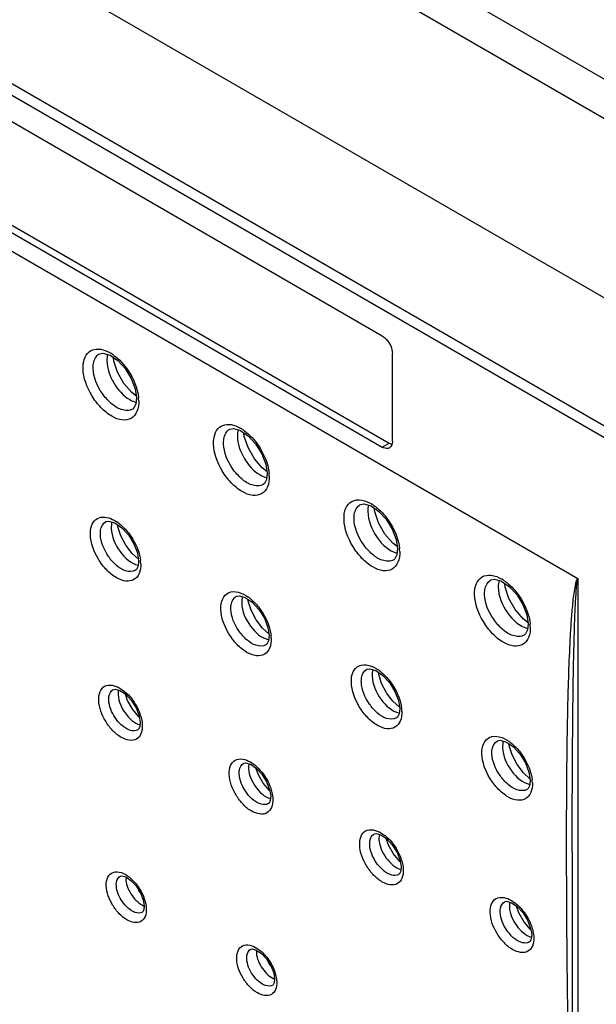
# Model space of a CAD drawing. Header units: inches. Extents: x 0 to 34, y 0 to 22.
# Tile 38 of 116: x 15.1 to 15.5, y 18.8 to 19.5. Entities that reach past the tile are written whole.
import ezdxf

# ---------------------------------------------------------------- set-up
doc = ezdxf.new("R2010")
doc.units = ezdxf.units.IN
doc.header["$LTSCALE"] = 1.87
doc.header["$MEASUREMENT"] = 0
doc.layers.get('0').update_dxf_attribs({"linetype": 'CONTINUOUS'})

msp = doc.modelspace()

# ---------------------------------------------------------------- linework, layer by layer
at = {"color": 7, "linetype": 'CONTINUOUS'}
for p, q in [((14.83801, 19.7846), (17.22332, 18.40735)), ((14.73495, 19.71869), (17.11471, 18.34465)), ((14.72439, 19.63544), (17.10359, 18.26173)), ((17.08522, 18.26394), (14.74276, 19.61645)), ((15.34854, 19.24817), (14.9667, 19.46864)), ((14.82999, 19.45722), (15.48525, 19.07888)), ((14.9667, 19.39108), (15.34854, 19.17061)), ((14.97142, 19.39389), (15.35325, 19.17343)), ((15.1547, 19.23811), (15.15792, 19.23661)), ((15.15818, 19.23484), (15.16366, 19.23103)), ((15.35561, 19.17469), (15.35561, 19.23593)), ((15.17656, 19.20623), (15.17334, 19.20872)), ((15.17577, 19.21134), (15.17674, 19.20508)), ((15.17402, 19.19723), (15.17401, 19.19722)), ((15.24599, 19.18542), (15.24913, 19.18395)), ((15.24941, 19.18218), (15.25488, 19.17836)), ((15.34854, 19.17061), (15.35325, 19.17343)), ((15.35325, 19.17343), (15.35527, 19.17261)), ((15.26701, 19.15868), (15.26798, 19.15242)), ((15.2678, 19.15355), (15.26456, 19.15606)), ((15.26526, 19.14458), (15.26525, 19.14457)), ((15.34065, 19.12952), (15.34613, 19.12571)), ((15.15527, 19.11857), (15.15717, 19.11895)), ((15.15717, 19.11895), (15.16151, 19.11769)), ((15.16151, 19.11769), (15.16639, 19.1143)), ((15.35908, 19.10084), (15.35579, 19.10339)), ((15.35827, 19.10602), (15.35924, 19.09978)), ((15.17799, 19.09221), (15.17353, 19.0963)), ((15.17729, 19.09668), (15.17815, 19.0912)), ((15.35653, 19.09195), (15.35652, 19.09194)), ((15.17596, 19.08456), (15.17595, 19.08455)), ((15.43192, 19.07688), (15.4374, 19.07307)), ((15.48525, 19.07888), (15.48525, 18.47243)), ((15.2465, 19.06644), (15.2484, 19.06682)), ((15.2484, 19.06682), (15.25274, 19.06556)), ((15.25274, 19.06556), (15.25762, 19.06218)), ((15.45039, 19.04812), (15.44701, 19.05073)), ((15.44956, 19.05339), (15.45054, 19.04716)), ((15.26924, 19.04005), (15.26474, 19.04417)), ((15.26853, 19.04456), (15.2694, 19.03908)), ((15.44785, 19.03934), (15.44784, 19.03933)), ((15.26721, 19.03244), (15.26719, 19.03243)), ((15.33774, 19.0154), (15.33965, 19.01578)), ((15.33965, 19.01578), (15.344, 19.01452)), ((15.344, 19.01452), (15.34888, 19.01114)), ((15.16505, 19.00225), (15.16836, 18.99991)), ((15.36053, 18.98893), (15.35596, 18.99312)), ((15.3598, 18.99353), (15.36067, 18.98805)), ((15.17834, 18.98221), (15.17398, 18.98741)), ((15.17864, 18.98198), (15.17834, 18.98221)), ((15.17849, 18.98291), (15.17923, 18.97829)), ((15.35848, 18.98142), (15.35847, 18.98141)), ((15.42902, 18.96545), (15.43094, 18.96583)), ((15.43094, 18.96583), (15.43529, 18.96457)), ((15.43529, 18.96457), (15.44018, 18.96119)), ((15.2563, 18.95064), (15.2592, 18.94864)), ((15.4511, 18.94359), (15.45197, 18.93812)), ((15.26955, 18.93062), (15.26518, 18.93582)), ((15.26988, 18.93036), (15.26955, 18.93062)), ((15.26973, 18.93131), (15.27047, 18.92671)), ((15.34754, 18.90121), (15.35034, 18.89929)), ((15.36075, 18.88118), (15.35638, 18.88637)), ((15.47742, 18.88014), (15.47741, 18.88809)), ((15.48134, 18.88809), (15.48134, 18.88817)), ((15.48134, 18.88801), (15.48134, 18.47787)), ((15.36115, 18.88086), (15.36075, 18.88118)), ((15.36099, 18.88188), (15.36173, 18.87728)), ((15.16932, 18.8702), (15.16929, 18.86807)), ((15.17166, 18.87016), (15.17483, 18.86722)), ((15.17632, 18.86409), (15.17938, 18.85925)), ((15.17914, 18.85948), (15.17808, 18.8613)), ((15.43878, 18.85395), (15.4415, 18.8521)), ((15.45194, 18.83389), (15.44757, 18.83908)), ((15.45245, 18.83349), (15.45194, 18.83389)), ((15.45227, 18.83462), (15.45301, 18.83002)), ((15.26104, 18.82043), (15.26306, 18.81897)), ((15.45145, 18.82491), (15.45145, 18.8249)), ((15.26051, 18.81916), (15.26047, 18.817)), ((15.26752, 18.81308), (15.27059, 18.80824)), ((15.27032, 18.80843), (15.26874, 18.81115)), ((15.27069, 18.808), (15.27032, 18.80843))]:
    msp.add_line(p, q, dxfattribs=at)
at = {"color": 3, "linetype": 'CONTINUOUS'}
msp.add_line((15.09761, 19.66218), (17.01151, 18.55712), dxfattribs=at)
at = {"color": 7, "linetype": 'CONTINUOUS'}
for points in [[(15.15075, 19.2358), (15.15318, 19.23629), (15.15818, 19.23484)], [(15.17334, 19.20872), (15.16789, 19.21514), (15.16344, 19.22295), (15.16079, 19.23071), (15.16047, 19.23325)], [(15.16366, 19.23103), (15.16873, 19.22549), (15.17301, 19.21857), (15.17577, 19.21134)], [(15.17674, 19.20508), (15.17628, 19.20072), (15.17486, 19.19793), (15.17401, 19.19723)], [(15.24197, 19.18314), (15.2444, 19.18362), (15.24941, 19.18218)], [(15.26456, 19.15606), (15.2591, 19.16247), (15.25465, 19.17028), (15.252, 19.17804), (15.25168, 19.18059)], [(15.25488, 19.17836), (15.25996, 19.17283), (15.26424, 19.16591), (15.26701, 19.15868)], [(15.26798, 19.15242), (15.26752, 19.14806), (15.2661, 19.14527), (15.26525, 19.14457)], [(15.33322, 19.13049), (15.33566, 19.13097), (15.34065, 19.12952)], [(15.35579, 19.10339), (15.35033, 19.10981), (15.34587, 19.11762), (15.34322, 19.12538), (15.3429, 19.12796)], [(15.34613, 19.12571), (15.35122, 19.12016), (15.35551, 19.11323), (15.35827, 19.10602)], [(15.17353, 19.0963), (15.16909, 19.10213), (15.16563, 19.10873), (15.16363, 19.115), (15.16346, 19.11633)], [(15.16639, 19.1143), (15.17095, 19.10933), (15.17481, 19.10313), (15.17729, 19.09668)], [(15.35924, 19.09978), (15.35878, 19.09542), (15.35737, 19.09264), (15.35652, 19.09194)], [(15.17815, 19.09119), (15.17777, 19.08742), (15.17661, 19.08509), (15.17595, 19.08455)], [(15.42449, 19.07785), (15.42692, 19.07833), (15.43192, 19.07688)], [(15.44701, 19.05073), (15.44155, 19.05714), (15.4371, 19.06495), (15.43444, 19.07271), (15.43411, 19.07536)], [(15.4374, 19.07307), (15.44249, 19.06753), (15.44679, 19.0606), (15.44956, 19.05339)], [(15.26474, 19.04417), (15.2603, 19.05), (15.25685, 19.0566), (15.25484, 19.06287), (15.25467, 19.06422)], [(15.25762, 19.06218), (15.26218, 19.05723), (15.26604, 19.05102), (15.26853, 19.04456)], [(15.45054, 19.04715), (15.4501, 19.04287), (15.44869, 19.04005), (15.44784, 19.03933)], [(15.2694, 19.03908), (15.26902, 19.0353), (15.26785, 19.03298), (15.26719, 19.03243)], [(15.35596, 18.99312), (15.35152, 18.99895), (15.34806, 19.00554), (15.34605, 19.01181), (15.34588, 19.01322)], [(15.34888, 19.01114), (15.35345, 19.00619), (15.35731, 18.99998), (15.3598, 18.99353)], [(15.16045, 19.00136), (15.1617, 19.0016), (15.16505, 19.00066)], [(15.16505, 19.00066), (15.16909, 18.99791), (15.173, 18.99373), (15.17634, 18.98843), (15.17849, 18.98291)], [(15.17398, 18.98741), (15.17043, 18.99367), (15.16895, 18.99801)], [(15.36067, 18.98805), (15.36029, 18.98428), (15.35913, 18.98195), (15.35847, 18.98141)], [(15.17923, 18.97828), (15.17894, 18.97529), (15.17809, 18.97352), (15.17767, 18.97316)], [(15.44719, 18.94314), (15.44274, 18.94897), (15.43928, 18.95556), (15.43727, 18.96183), (15.43708, 18.96333)], [(15.44018, 18.96119), (15.44474, 18.95624), (15.44861, 18.95003), (15.4511, 18.94359)], [(15.25167, 18.94977), (15.25292, 18.95001), (15.25628, 18.94906)], [(15.25628, 18.94906), (15.26034, 18.94631), (15.26425, 18.94212), (15.26759, 18.93682), (15.26973, 18.93131)], [(15.26518, 18.93582), (15.26163, 18.94208), (15.26014, 18.94645)], [(15.45185, 18.9389), (15.45176, 18.93895), (15.44719, 18.94314)], [(15.45197, 18.93811), (15.45161, 18.9344), (15.45045, 18.93204), (15.44979, 18.93149)], [(15.27047, 18.9267), (15.27018, 18.92371), (15.26933, 18.92193), (15.26891, 18.92158)], [(15.3429, 18.90033), (15.34416, 18.90057), (15.34753, 18.89962)], [(15.34753, 18.89962), (15.3516, 18.89686), (15.35551, 18.89267), (15.35885, 18.88738), (15.36099, 18.88188)], [(15.35638, 18.88637), (15.35283, 18.89263), (15.35131, 18.89706)], [(15.36173, 18.87728), (15.36144, 18.87429), (15.36059, 18.87251), (15.36017, 18.87216)], [(15.16536, 18.87093), (15.16628, 18.8711), (15.16911, 18.87032)], [(15.16911, 18.87032), (15.17274, 18.8679), (15.17632, 18.86409)], [(15.17938, 18.85925), (15.18133, 18.85424), (15.182, 18.85011)], [(15.182, 18.8501), (15.18175, 18.84748), (15.18106, 18.84602), (15.18077, 18.84577)], [(15.43415, 18.85305), (15.43542, 18.8533), (15.4388, 18.85234)], [(15.4388, 18.85234), (15.44288, 18.84958), (15.44679, 18.84539), (15.45013, 18.8401), (15.45227, 18.83462)], [(15.44757, 18.83908), (15.44402, 18.84533), (15.44247, 18.84986)], [(15.45301, 18.83002), (15.45273, 18.82704), (15.45187, 18.82525), (15.45145, 18.8249)], [(15.25657, 18.81988), (15.25749, 18.82005), (15.26032, 18.81927)], [(15.26032, 18.81927), (15.26394, 18.81686), (15.26752, 18.81308)], [(15.27059, 18.80824), (15.27256, 18.80322), (15.27323, 18.79906)], [(15.27323, 18.79906), (15.27299, 18.79643), (15.27229, 18.79497), (15.27201, 18.79473)]]:
    msp.add_lwpolyline(points, dxfattribs=at)
for centre, radius, start, end in [((15.14389, 19.21171), 0.02858, 55.07921, 60.59811), ((15.14221, 19.20924), 0.03156, 53.77533, 55.15005), ((15.15073, 19.20232), 0.02748, 1.51916, 5.74204), ((15.23512, 19.15905), 0.02857, 55.10882, 60.65011), ((15.2334, 19.15652), 0.03163, 53.6705, 55.17967), ((15.242, 19.14965), 0.02745, 1.53488, 5.71351), ((15.32649, 19.10662), 0.02832, 57.28969, 58.70203), ((15.32555, 19.10516), 0.03005, 55.21143, 57.28317), ((15.14606, 19.09342), 0.03013, 51.01217, 55.14236), ((15.33335, 19.097), 0.02737, 1.57089, 5.63687), ((15.15462, 19.0884), 0.025, 1.75445, 6.72275), ((15.4182, 19.05469), 0.02747, 58.43362, 59.5846), ((15.41768, 19.05385), 0.02846, 57.35035, 58.43337), ((15.41685, 19.05255), 0.03, 55.35759, 57.34244), ((15.23747, 19.04151), 0.02986, 51.55503, 55.2476), ((15.42477, 19.04435), 0.02725, 1.63035, 5.51476), ((15.24593, 19.03628), 0.02495, 1.76282, 6.67694), ((15.32879, 18.99053), 0.02977, 51.68264, 55.40574), ((15.33729, 18.98524), 0.02486, 1.78126, 6.56888), ((15.42019, 18.94069), 0.02961, 51.92348, 55.64521), ((15.24184, 18.92694), 0.02779, 50.35976, 51.35356), ((15.42872, 18.9353), 0.02474, 1.81127, 6.39901), ((15.3332, 18.87761), 0.02763, 50.55707, 51.67225), ((15.1515, 18.84554), 0.03185, 41.66076, 42.90014), ((15.15057, 18.84473), 0.03308, 38.67639, 41.6516), ((15.4246, 18.83047), 0.02744, 50.84002, 52.00266), ((15.24185, 18.79367), 0.03305, 38.40644, 41.47902)]:
    msp.add_arc(centre, radius, start, end, dxfattribs=at)
for points, knots in [([(15.34854, 19.24817), (15.34954, 19.24759), (15.35324, 19.24447), (15.35561, 19.23958), (15.35561, 19.23593)], [0, 0, 0, 0, 0.240703, 1, 1, 1, 1]), ([(15.13928, 19.22552), (15.13918, 19.22962), (15.14071, 19.23669), (15.14875, 19.2397), (15.15272, 19.23885), (15.1547, 19.23811)], [0, 0, 0, 0, 0.512174, 0.736743, 1, 1, 1, 1]), ([(15.14629, 19.2256), (15.14625, 19.22674), (15.14637, 19.23047), (15.14836, 19.23449), (15.15069, 19.23577)], [0, 0, 0, 0, 0.29901, 1, 1, 1, 1]), ([(15.15597, 19.231), (15.15602, 19.22561), (15.15982, 19.21499), (15.16724, 19.20652), (15.17192, 19.20381)], [0, 0, 0, 0, 0.499264, 1, 1, 1, 1]), ([(15.16614, 19.22998), (15.16778, 19.22823), (15.17352, 19.22094), (15.17739, 19.21193), (15.17808, 19.20507)], [0, 0, 0, 0, 0.257871, 1, 1, 1, 1]), ([(15.1782, 19.20305), (15.17827, 19.20047), (15.17779, 19.19569), (15.17331, 19.18994), (15.16604, 19.18897), (15.15856, 19.19212), (15.15127, 19.19817), (15.14324, 19.20886), (15.13946, 19.2189), (15.13928, 19.22552)], [0, 0, 0, 0, 0.11327, 0.204543, 0.29693, 0.412322, 0.553147, 0.708809, 1, 1, 1, 1]), ([(15.17401, 19.19723), (15.17172, 19.19585), (15.16552, 19.19624), (15.15839, 19.20113), (15.15037, 19.21022), (15.14649, 19.21945), (15.14629, 19.2256)], [0, 0, 0, 0, 0.180803, 0.365739, 0.58271, 1, 1, 1, 1]), ([(15.23051, 19.17286), (15.2304, 19.17696), (15.23195, 19.18406), (15.24003, 19.18705), (15.24401, 19.18617), (15.24599, 19.18542)], [0, 0, 0, 0, 0.511676, 0.736294, 1, 1, 1, 1]), ([(15.23752, 19.17294), (15.23748, 19.17407), (15.2376, 19.17781), (15.23958, 19.18183), (15.24191, 19.18311)], [0, 0, 0, 0, 0.298995, 1, 1, 1, 1]), ([(15.24719, 19.17834), (15.24723, 19.17294), (15.25104, 19.16231), (15.25847, 19.15383), (15.26316, 19.15113)], [0, 0, 0, 0, 0.49935, 1, 1, 1, 1]), ([(15.26944, 19.15039), (15.26951, 19.14782), (15.26903, 19.14304), (15.26455, 19.13728), (15.25727, 19.13631), (15.2498, 19.13946), (15.24251, 19.14551), (15.23447, 19.1562), (15.23069, 19.16624), (15.23051, 19.17286)], [0, 0, 0, 0, 0.113245, 0.204506, 0.296909, 0.412324, 0.553165, 0.708828, 1, 1, 1, 1]), ([(15.26525, 19.14457), (15.26296, 19.14319), (15.25676, 19.14358), (15.24963, 19.14847), (15.24159, 19.15756), (15.23772, 19.16679), (15.23752, 19.17294)], [0, 0, 0, 0, 0.180835, 0.365788, 0.582762, 1, 1, 1, 1]), ([(15.25742, 19.17726), (15.25905, 19.17551), (15.26478, 19.16823), (15.26864, 19.15923), (15.26931, 19.15239)], [0, 0, 0, 0, 0.258011, 1, 1, 1, 1]), ([(15.35561, 19.17469), (15.35561, 19.17419), (15.3555, 19.17252), (15.35462, 19.17077), (15.3536, 19.17015)], [0, 0, 0, 0, 0.294286, 1, 1, 1, 1]), ([(15.3536, 19.17015), (15.35327, 19.16995), (15.3516, 19.16931), (15.34972, 19.16993), (15.34854, 19.17061)], [0, 0, 0, 0, 0.22103, 1, 1, 1, 1]), ([(15.32176, 19.12021), (15.32169, 19.12282), (15.32216, 19.12768), (15.32865, 19.13567), (15.33718, 19.13326), (15.3412, 19.13082)], [0, 0, 0, 0, 0.27764, 0.501394, 1, 1, 1, 1]), ([(15.32877, 19.12029), (15.32873, 19.12143), (15.32884, 19.12516), (15.33083, 19.12918), (15.33316, 19.13045)], [0, 0, 0, 0, 0.299154, 1, 1, 1, 1]), ([(15.34269, 19.12984), (15.34342, 19.12934), (15.34639, 19.12708), (15.34901, 19.12437), (15.35079, 19.12215)], [0, 0, 0, 0, 0.236971, 1, 1, 1, 1]), ([(15.33841, 19.12567), (15.33846, 19.11922), (15.34338, 19.10727), (15.35318, 19.09794), (15.35893, 19.09662)], [0, 0, 0, 0, 0.522166, 1, 1, 1, 1]), ([(15.1444, 19.1095), (15.14428, 19.11325), (15.14574, 19.11983), (15.1533, 19.12232), (15.15696, 19.12138), (15.1588, 19.12063)], [0, 0, 0, 0, 0.507823, 0.732486, 1, 1, 1, 1]), ([(15.1514, 19.1096), (15.15137, 19.1106), (15.15145, 19.11388), (15.15318, 19.11742), (15.15522, 19.11854)], [0, 0, 0, 0, 0.299765, 1, 1, 1, 1]), ([(15.36071, 19.09775), (15.36077, 19.09517), (15.3603, 19.0904), (15.35582, 19.08464), (15.34855, 19.08368), (15.34107, 19.08682), (15.33378, 19.09286), (15.32573, 19.10355), (15.32194, 19.11359), (15.32176, 19.12021)], [0, 0, 0, 0, 0.113198, 0.204419, 0.296823, 0.412274, 0.553153, 0.708839, 1, 1, 1, 1]), ([(15.35652, 19.09194), (15.35423, 19.09056), (15.34803, 19.09095), (15.3409, 19.09583), (15.33286, 19.10491), (15.32897, 19.11414), (15.32877, 19.12029)], [0, 0, 0, 0, 0.180836, 0.365832, 0.582827, 1, 1, 1, 1]), ([(15.35079, 19.12215), (15.35214, 19.12048), (15.35684, 19.11373), (15.35999, 19.10573), (15.36058, 19.09968)], [0, 0, 0, 0, 0.261438, 1, 1, 1, 1]), ([(15.17962, 19.08916), (15.17968, 19.08684), (15.17927, 19.08253), (15.17524, 19.07733), (15.16868, 19.07646), (15.16193, 19.0793), (15.15533, 19.08476), (15.14804, 19.09442), (15.14458, 19.10351), (15.1444, 19.1095)], [0, 0, 0, 0, 0.112957, 0.203918, 0.29607, 0.411321, 0.552185, 0.708147, 1, 1, 1, 1]), ([(15.17595, 19.08455), (15.17394, 19.08334), (15.16848, 19.08369), (15.16218, 19.088), (15.15507, 19.09602), (15.15161, 19.10416), (15.1514, 19.1096)], [0, 0, 0, 0, 0.180193, 0.364978, 0.582171, 1, 1, 1, 1]), ([(15.15899, 19.11383), (15.15915, 19.10804), (15.16379, 19.09747), (15.1727, 19.08919), (15.17786, 19.0882)], [0, 0, 0, 0, 0.524247, 1, 1, 1, 1]), ([(15.17088, 19.11085), (15.17204, 19.10939), (15.17609, 19.1035), (15.17884, 19.09658), (15.17946, 19.09132)], [0, 0, 0, 0, 0.261151, 1, 1, 1, 1]), ([(15.41305, 19.06757), (15.41298, 19.07016), (15.41345, 19.07497), (15.41799, 19.08074), (15.42533, 19.08167), (15.42983, 19.07972), (15.43211, 19.07838)], [0, 0, 0, 0, 0.274054, 0.49506, 0.719486, 1, 1, 1, 1]), ([(15.42005, 19.06766), (15.42001, 19.0688), (15.42012, 19.07253), (15.42211, 19.07654), (15.42443, 19.07782)], [0, 0, 0, 0, 0.299258, 1, 1, 1, 1]), ([(15.4339, 19.07724), (15.43464, 19.07673), (15.43767, 19.07444), (15.44033, 19.07168), (15.44214, 19.06942)], [0, 0, 0, 0, 0.236773, 1, 1, 1, 1]), ([(15.47741, 18.88809), (15.47739, 18.90436), (15.47746, 18.92872), (15.4778, 18.96115), (15.4782, 18.98535), (15.47882, 19.00941), (15.47959, 19.02935), (15.48047, 19.04517), (15.48134, 19.05684), (15.48228, 19.06646), (15.48356, 19.07375), (15.4843, 19.07741), (15.48525, 19.07888)], [0, 0, 0, 0, 0.255059, 0.382081, 0.508647, 0.634598, 0.75963, 0.821607, 0.882988, 0.943285, 0.972576, 1, 1, 1, 1]), ([(15.48134, 18.88817), (15.48134, 18.90422), (15.4814, 18.93629), (15.48167, 18.97634), (15.48207, 19.00828), (15.48256, 19.0321), (15.48308, 19.05188), (15.48399, 19.06743), (15.48438, 19.07519), (15.48525, 19.07888)], [0, 0, 0, 0, 0.252415, 0.504134, 0.629595, 0.75462, 0.878847, 0.9403, 1, 1, 1, 1]), ([(15.23562, 19.05737), (15.23555, 19.05982), (15.23597, 19.06442), (15.24267, 19.07177), (15.25071, 19.06865), (15.25449, 19.06604)], [0, 0, 0, 0, 0.272345, 0.490609, 1, 1, 1, 1]), ([(15.42963, 19.07301), (15.42968, 19.06654), (15.43463, 19.05457), (15.44447, 19.04524), (15.45023, 19.04395)], [0, 0, 0, 0, 0.522568, 1, 1, 1, 1]), ([(15.44214, 19.06942), (15.44349, 19.06774), (15.44817, 19.061), (15.45131, 19.053), (15.45189, 19.04696)], [0, 0, 0, 0, 0.261754, 1, 1, 1, 1]), ([(15.24262, 19.05747), (15.24259, 19.05847), (15.24267, 19.06175), (15.2444, 19.0653), (15.24644, 19.06642)], [0, 0, 0, 0, 0.299701, 1, 1, 1, 1]), ([(15.2502, 19.0617), (15.25036, 19.0559), (15.25501, 19.04533), (15.26394, 19.03705), (15.2691, 19.03606)], [0, 0, 0, 0, 0.524336, 1, 1, 1, 1]), ([(15.452, 19.04512), (15.45208, 19.04255), (15.45161, 19.03778), (15.44713, 19.03203), (15.43986, 19.03106), (15.43238, 19.0342), (15.42509, 19.04024), (15.41704, 19.05092), (15.41324, 19.06096), (15.41305, 19.06757)], [0, 0, 0, 0, 0.113108, 0.204249, 0.296621, 0.412081, 0.552999, 0.708741, 1, 1, 1, 1]), ([(15.44784, 19.03933), (15.44556, 19.03795), (15.43936, 19.03833), (15.43222, 19.0432), (15.42416, 19.05228), (15.42026, 19.06151), (15.42005, 19.06766)], [0, 0, 0, 0, 0.180699, 0.365664, 0.582701, 1, 1, 1, 1]), ([(15.27086, 19.03704), (15.27093, 19.03473), (15.27052, 19.03042), (15.26648, 19.02522), (15.25992, 19.02434), (15.25317, 19.02717), (15.24656, 19.03263), (15.23926, 19.04229), (15.2358, 19.05137), (15.23562, 19.05737)], [0, 0, 0, 0, 0.112929, 0.203896, 0.296081, 0.411357, 0.552227, 0.70818, 1, 1, 1, 1]), ([(15.26719, 19.03243), (15.26518, 19.03122), (15.25972, 19.03157), (15.25342, 19.03587), (15.2463, 19.04389), (15.24283, 19.05203), (15.24262, 19.05747)], [0, 0, 0, 0, 0.180267, 0.365074, 0.58225, 1, 1, 1, 1]), ([(15.26188, 19.05903), (15.26307, 19.05755), (15.26725, 19.05159), (15.27008, 19.04453), (15.2707, 19.03918)], [0, 0, 0, 0, 0.260816, 1, 1, 1, 1]), ([(15.32687, 19.00632), (15.3268, 19.00878), (15.32722, 19.01337), (15.33389, 19.02071), (15.34192, 19.01763), (15.3457, 19.01503)], [0, 0, 0, 0, 0.272454, 0.490881, 1, 1, 1, 1]), ([(15.33387, 19.00643), (15.33384, 19.00743), (15.33392, 19.01071), (15.33565, 19.01426), (15.33769, 19.01538)], [0, 0, 0, 0, 0.299661, 1, 1, 1, 1]), ([(15.36214, 18.98602), (15.36221, 18.9837), (15.36179, 18.97939), (15.35776, 18.97419), (15.3512, 18.97332), (15.34444, 18.97614), (15.33783, 18.98159), (15.33052, 18.99125), (15.32706, 19.00033), (15.32687, 19.00632)], [0, 0, 0, 0, 0.112893, 0.20385, 0.296066, 0.411383, 0.552277, 0.708231, 1, 1, 1, 1]), ([(15.35847, 18.98141), (15.35645, 18.9802), (15.35099, 18.98055), (15.34468, 18.98484), (15.33756, 18.99285), (15.33408, 19.00099), (15.33387, 19.00643)], [0, 0, 0, 0, 0.180341, 0.365196, 0.58237, 1, 1, 1, 1]), ([(15.34142, 19.01064), (15.34157, 19.00483), (15.34624, 18.99425), (15.3552, 18.98597), (15.36037, 18.985)], [0, 0, 0, 0, 0.524595, 1, 1, 1, 1]), ([(15.35311, 19.00803), (15.35431, 19.00654), (15.35852, 19.00056), (15.36137, 18.99347), (15.36199, 18.98809)], [0, 0, 0, 0, 0.260923, 1, 1, 1, 1]), ([(15.15026, 18.99383), (15.1502, 18.99584), (15.15054, 18.99957), (15.1554, 19.00577), (15.16196, 19.00406), (15.16505, 19.00225)], [0, 0, 0, 0, 0.278989, 0.503405, 1, 1, 1, 1]), ([(15.15727, 18.99393), (15.15723, 18.99476), (15.15729, 18.99747), (15.15872, 19.00041), (15.1604, 19.00134)], [0, 0, 0, 0, 0.300115, 1, 1, 1, 1]), ([(15.18069, 18.97626), (15.18075, 18.97425), (15.18042, 18.97054), (15.17556, 18.96437), (15.16629, 18.96677), (15.1598, 18.97246), (15.15337, 18.98081), (15.15042, 18.98865), (15.15026, 18.99383)], [0, 0, 0, 0, 0.113687, 0.205206, 0.407047, 0.548966, 0.706098, 1, 1, 1, 1]), ([(15.1712, 18.97317), (15.16729, 18.97478), (15.16093, 18.98129), (15.15745, 18.98957), (15.15727, 18.99393)], [0, 0, 0, 0, 0.492301, 1, 1, 1, 1]), ([(15.1638, 18.99758), (15.16403, 18.99294), (15.16792, 18.98443), (15.17493, 18.97775), (15.1791, 18.97662)], [0, 0, 0, 0, 0.517634, 1, 1, 1, 1]), ([(15.17328, 18.99479), (15.1757, 18.99168), (15.1783, 18.98706), (15.17979, 18.98209), (15.18007, 18.98088)], [0, 0, 0, 0, 0.760686, 1, 1, 1, 1]), ([(15.17768, 18.97317), (15.17725, 18.97291), (15.17518, 18.97205), (15.17278, 18.97251), (15.1712, 18.97317)], [0, 0, 0, 0, 0.224558, 1, 1, 1, 1]), ([(15.41816, 18.95637), (15.41808, 18.95882), (15.4185, 18.9634), (15.42511, 18.97073), (15.43313, 18.96771), (15.4369, 18.96514)], [0, 0, 0, 0, 0.272666, 0.491331, 1, 1, 1, 1]), ([(15.42516, 18.95648), (15.42512, 18.95748), (15.4252, 18.96076), (15.42693, 18.9643), (15.42897, 18.96542)], [0, 0, 0, 0, 0.299653, 1, 1, 1, 1]), ([(15.43263, 18.96065), (15.43279, 18.95482), (15.43748, 18.94423), (15.44649, 18.93594), (15.45168, 18.93501)], [0, 0, 0, 0, 0.525101, 1, 1, 1, 1]), ([(15.44435, 18.95815), (15.44556, 18.95666), (15.44982, 18.95063), (15.4527, 18.94348), (15.4533, 18.93806)], [0, 0, 0, 0, 0.26106, 1, 1, 1, 1]), ([(15.24147, 18.94223), (15.24141, 18.94424), (15.24175, 18.94798), (15.24663, 18.95419), (15.2532, 18.95246), (15.2563, 18.95064)], [0, 0, 0, 0, 0.278775, 0.503104, 1, 1, 1, 1]), ([(15.45345, 18.93608), (15.45352, 18.93376), (15.45311, 18.92945), (15.44907, 18.92426), (15.44251, 18.92338), (15.43574, 18.9262), (15.42913, 18.93165), (15.42182, 18.9413), (15.41834, 18.95038), (15.41816, 18.95637)], [0, 0, 0, 0, 0.112841, 0.203775, 0.296017, 0.411378, 0.55231, 0.708268, 1, 1, 1, 1]), ([(15.44979, 18.93149), (15.44778, 18.93027), (15.44231, 18.93061), (15.43599, 18.9349), (15.42885, 18.9429), (15.42537, 18.95104), (15.42516, 18.95648)], [0, 0, 0, 0, 0.180338, 0.365207, 0.582389, 1, 1, 1, 1]), ([(15.24848, 18.94234), (15.24844, 18.94316), (15.24851, 18.94588), (15.24993, 18.94882), (15.25162, 18.94974)], [0, 0, 0, 0, 0.300013, 1, 1, 1, 1]), ([(15.255, 18.94597), (15.25524, 18.94133), (15.25913, 18.93282), (15.26616, 18.92614), (15.27034, 18.92502)], [0, 0, 0, 0, 0.5177, 1, 1, 1, 1]), ([(15.27194, 18.92467), (15.272, 18.92267), (15.27166, 18.91896), (15.26679, 18.91279), (15.25753, 18.91518), (15.25103, 18.92087), (15.24459, 18.92921), (15.24164, 18.93705), (15.24147, 18.94223)], [0, 0, 0, 0, 0.113657, 0.205193, 0.40713, 0.549054, 0.706165, 1, 1, 1, 1]), ([(15.26259, 18.92151), (15.25864, 18.92307), (15.25219, 18.92961), (15.24866, 18.93794), (15.24848, 18.94234)], [0, 0, 0, 0, 0.491261, 1, 1, 1, 1]), ([(15.26428, 18.9435), (15.2668, 18.94034), (15.2695, 18.93561), (15.27104, 18.93051), (15.27132, 18.92927)], [0, 0, 0, 0, 0.760588, 1, 1, 1, 1]), ([(15.26891, 18.92158), (15.2685, 18.92133), (15.26648, 18.92048), (15.26414, 18.9209), (15.26259, 18.92151)], [0, 0, 0, 0, 0.225377, 1, 1, 1, 1]), ([(15.33271, 18.89279), (15.33265, 18.8948), (15.33299, 18.89854), (15.33787, 18.90474), (15.34444, 18.90302), (15.34754, 18.90121)], [0, 0, 0, 0, 0.278676, 0.503016, 1, 1, 1, 1]), ([(15.33971, 18.8929), (15.33968, 18.89372), (15.33974, 18.89644), (15.34116, 18.89938), (15.34285, 18.90031)], [0, 0, 0, 0, 0.299929, 1, 1, 1, 1]), ([(15.3462, 18.89651), (15.34643, 18.89187), (15.35034, 18.88334), (15.35741, 18.87666), (15.3616, 18.87556)], [0, 0, 0, 0, 0.517902, 1, 1, 1, 1]), ([(15.3632, 18.87525), (15.36326, 18.87325), (15.36293, 18.86953), (15.35806, 18.86336), (15.34879, 18.86575), (15.34227, 18.87143), (15.33583, 18.87977), (15.33287, 18.88761), (15.33271, 18.89279)], [0, 0, 0, 0, 0.113619, 0.205162, 0.407207, 0.549152, 0.70625, 1, 1, 1, 1]), ([(15.35394, 18.87205), (15.34996, 18.87358), (15.34346, 18.88012), (15.33989, 18.88848), (15.33971, 18.8929)], [0, 0, 0, 0, 0.490692, 1, 1, 1, 1]), ([(15.35546, 18.89416), (15.35803, 18.89097), (15.36077, 18.88618), (15.36231, 18.88102), (15.3626, 18.87977)], [0, 0, 0, 0, 0.760731, 1, 1, 1, 1]), ([(15.48133, 18.61758), (15.48078, 18.63956), (15.4788, 18.72706), (15.47754, 18.81459), (15.47742, 18.88014)], [0, 0, 0, 0, 0.251101, 1, 1, 1, 1]), ([(15.15553, 18.8642), (15.15547, 18.86623), (15.15581, 18.87008), (15.16193, 18.87594), (15.16855, 18.87263), (15.17166, 18.87016)], [0, 0, 0, 0, 0.266521, 0.479275, 1, 1, 1, 1]), ([(15.16254, 18.86431), (15.16251, 18.86505), (15.16255, 18.86747), (15.16383, 18.8701), (15.16534, 18.87092)], [0, 0, 0, 0, 0.300979, 1, 1, 1, 1]), ([(15.36017, 18.87216), (15.35976, 18.87191), (15.35778, 18.87107), (15.35548, 18.87146), (15.35394, 18.87205)], [0, 0, 0, 0, 0.225856, 1, 1, 1, 1]), ([(15.18346, 18.84807), (15.18352, 18.84624), (15.18322, 18.84283), (15.17875, 18.83717), (15.17026, 18.83937), (15.1643, 18.8446), (15.1584, 18.85225), (15.15568, 18.85945), (15.15553, 18.8642)], [0, 0, 0, 0, 0.113651, 0.205119, 0.406958, 0.548914, 0.706086, 1, 1, 1, 1]), ([(15.18078, 18.84578), (15.17929, 18.84488), (15.17525, 18.84515), (15.17059, 18.84833), (15.16531, 18.85426), (15.16271, 18.86028), (15.16254, 18.86431)], [0, 0, 0, 0, 0.179727, 0.364643, 0.582137, 1, 1, 1, 1]), ([(15.16929, 18.86807), (15.16959, 18.86425), (15.17291, 18.85708), (15.17854, 18.85144), (15.182, 18.84999)], [0, 0, 0, 0, 0.505297, 1, 1, 1, 1]), ([(15.18145, 18.85681), (15.18175, 18.85607), (15.18278, 18.85326), (15.18339, 18.85027), (15.18346, 18.84807)], [0, 0, 0, 0, 0.267274, 1, 1, 1, 1]), ([(15.42397, 18.84551), (15.4239, 18.84752), (15.42424, 18.85125), (15.42911, 18.85745), (15.43568, 18.85575), (15.43878, 18.85395)], [0, 0, 0, 0, 0.278626, 0.503015, 1, 1, 1, 1]), ([(15.43096, 18.84562), (15.43093, 18.84645), (15.43099, 18.84916), (15.43241, 18.8521), (15.4341, 18.85303)], [0, 0, 0, 0, 0.299866, 1, 1, 1, 1]), ([(15.43739, 18.8492), (15.43763, 18.84454), (15.44156, 18.836), (15.44867, 18.82932), (15.45288, 18.82825)], [0, 0, 0, 0, 0.51825, 1, 1, 1, 1]), ([(15.45448, 18.82799), (15.45454, 18.82598), (15.45421, 18.82227), (15.44934, 18.8161), (15.44007, 18.81848), (15.43355, 18.82416), (15.4271, 18.83249), (15.42413, 18.84033), (15.42397, 18.84551)], [0, 0, 0, 0, 0.11357, 0.205105, 0.407262, 0.549239, 0.706334, 1, 1, 1, 1]), ([(15.44532, 18.82475), (15.44131, 18.82624), (15.43475, 18.8328), (15.43115, 18.84118), (15.43096, 18.84562)], [0, 0, 0, 0, 0.490106, 1, 1, 1, 1]), ([(15.44666, 18.84697), (15.44928, 18.84375), (15.45206, 18.8389), (15.45362, 18.83367), (15.4539, 18.83239)], [0, 0, 0, 0, 0.76096, 1, 1, 1, 1]), ([(14.88556, 18.83759), (14.90645, 18.82235), (14.98908, 18.76346), (15.07433, 18.70823), (15.13926, 18.6695)], [0, 0, 0, 0, 0.254914, 1, 1, 1, 1]), ([(15.24674, 18.81314), (15.24668, 18.81503), (15.247, 18.81858), (15.2519, 18.82435), (15.25812, 18.8223), (15.26104, 18.82043)], [0, 0, 0, 0, 0.275356, 0.496297, 1, 1, 1, 1]), ([(15.45145, 18.8249), (15.45105, 18.82466), (15.4491, 18.82383), (15.44683, 18.82419), (15.44532, 18.82475)], [0, 0, 0, 0, 0.226331, 1, 1, 1, 1]), ([(15.23424, 18.57228), (15.20148, 18.5899), (15.06778, 18.66526), (14.93982, 18.75066), (14.84631, 18.81975)], [0, 0, 0, 0, 0.242354, 1, 1, 1, 1]), ([(14.88259, 18.8163), (14.91147, 18.79536), (15.02507, 18.71555), (15.14361, 18.64269), (15.23427, 18.5935)], [0, 0, 0, 0, 0.256993, 1, 1, 1, 1]), ([(15.25374, 18.81325), (15.25371, 18.81398), (15.25376, 18.8164), (15.25503, 18.81903), (15.25653, 18.81985)], [0, 0, 0, 0, 0.300205, 1, 1, 1, 1]), ([(15.27201, 18.79473), (15.27052, 18.79383), (15.26647, 18.7941), (15.26181, 18.79728), (15.25651, 18.8032), (15.25392, 18.80922), (15.25374, 18.81325)], [0, 0, 0, 0, 0.179927, 0.364912, 0.582373, 1, 1, 1, 1]), ([(15.26047, 18.817), (15.26077, 18.81318), (15.26411, 18.806), (15.26977, 18.80036), (15.27324, 18.79893)], [0, 0, 0, 0, 0.505275, 1, 1, 1, 1]), ([(15.2747, 18.79703), (15.27476, 18.79519), (15.27446, 18.79178), (15.26999, 18.78612), (15.26148, 18.78832), (15.25552, 18.79354), (15.24961, 18.80119), (15.24689, 18.80839), (15.24674, 18.81314)], [0, 0, 0, 0, 0.11362, 0.205117, 0.407086, 0.549054, 0.706201, 1, 1, 1, 1]), ([(15.27262, 18.80594), (15.27293, 18.80518), (15.27399, 18.80232), (15.27463, 18.79927), (15.2747, 18.79703)], [0, 0, 0, 0, 0.267643, 1, 1, 1, 1])]:
    msp.add_open_spline(points, degree=3, knots=knots, dxfattribs=at)
for points in [[(15.15648, 19.23539), (15.15611, 19.23397), (15.15596, 19.23248), (15.15597, 19.231)], [(15.16086, 19.2347), (15.16277, 19.23331), (15.16453, 19.2317), (15.16614, 19.22998)], [(15.17192, 19.20381), (15.17333, 19.203), (15.17485, 19.20234), (15.17643, 19.20196)], [(15.2477, 19.18273), (15.24732, 19.18131), (15.24718, 19.17981), (15.24719, 19.17834)], [(15.25214, 19.182), (15.25405, 19.1806), (15.25581, 19.17899), (15.25742, 19.17726)], [(15.26316, 19.15113), (15.26457, 19.15033), (15.26609, 19.14966), (15.26767, 19.14929)], [(15.33892, 19.13009), (15.33854, 19.12865), (15.3384, 19.12715), (15.33841, 19.12567)], [(15.1588, 19.12063), (15.16038, 19.11998), (15.16188, 19.11912), (15.16328, 19.11814)], [(15.15952, 19.11827), (15.15909, 19.11684), (15.15895, 19.11532), (15.15899, 19.11383)], [(15.16502, 19.11684), (15.16719, 19.11508), (15.16915, 19.11304), (15.17088, 19.11085)], [(15.43015, 19.07745), (15.42977, 19.07601), (15.42962, 19.0745), (15.42963, 19.07301)], [(15.25074, 19.06615), (15.2503, 19.06472), (15.25016, 19.06319), (15.2502, 19.0617)], [(15.25603, 19.06489), (15.25819, 19.06318), (15.26014, 19.06118), (15.26188, 19.05903)], [(15.34196, 19.01512), (15.34152, 19.01368), (15.34138, 19.01214), (15.34142, 19.01064)], [(15.34725, 19.01388), (15.34942, 19.01217), (15.35138, 19.01018), (15.35311, 19.00803)], [(15.16409, 19.00096), (15.16382, 18.99986), (15.16375, 18.99871), (15.1638, 18.99758)], [(15.16836, 18.99991), (15.17018, 18.9984), (15.17182, 18.99666), (15.17328, 18.99479)], [(15.18007, 18.98088), (15.18042, 18.97936), (15.18064, 18.97781), (15.18069, 18.97626)], [(15.43319, 18.96518), (15.43274, 18.96373), (15.43259, 18.96217), (15.43263, 18.96065)], [(15.43845, 18.964), (15.44063, 18.9623), (15.4426, 18.9603), (15.44435, 18.95815)], [(15.25529, 18.94937), (15.25502, 18.94827), (15.25495, 18.94711), (15.255, 18.94597)], [(15.25957, 18.94834), (15.2613, 18.9469), (15.26287, 18.94526), (15.26428, 18.9435)], [(15.27132, 18.92927), (15.27166, 18.92776), (15.27189, 18.92622), (15.27194, 18.92467)], [(15.3465, 18.89994), (15.34621, 18.89883), (15.34614, 18.89766), (15.3462, 18.89651)], [(15.35076, 18.89895), (15.35249, 18.89753), (15.35406, 18.8959), (15.35546, 18.89416)], [(15.3626, 18.87977), (15.36293, 18.87829), (15.36315, 18.87677), (15.3632, 18.87525)], [(15.1764, 18.8654), (15.17847, 18.86281), (15.1802, 18.85989), (15.18145, 18.85681)], [(15.4377, 18.85268), (15.4374, 18.85155), (15.43733, 18.85036), (15.43739, 18.8492)], [(15.44193, 18.85175), (15.44367, 18.85033), (15.44525, 18.84871), (15.44666, 18.84697)], [(15.4539, 18.83239), (15.45422, 18.83095), (15.45444, 18.82947), (15.45448, 18.82799)], [(15.26306, 18.81897), (15.26434, 18.81794), (15.26552, 18.81679), (15.26661, 18.81556)], [(15.26775, 18.8142), (15.26973, 18.81169), (15.27139, 18.80889), (15.27262, 18.80594)]]:
    msp.add_open_spline(points, degree=3, dxfattribs=at)

doc.saveas('drawing.dxf')
